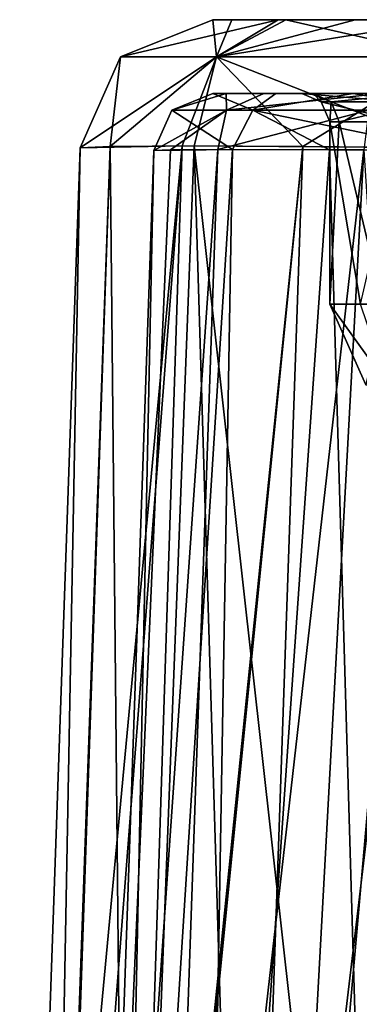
# Model space of a CAD drawing. Header units: inches. Extents: x -11.1 to 11.1, y -2.2 to 7.8.
# Tile 241 of 256: x -5.127 to -4.551, y 1.126 to 2.795. Entities that reach past the tile are written whole.
import ezdxf

# ---------------------------------------------------------------- set-up
doc = ezdxf.new("R2010")
doc.units = ezdxf.units.IN
doc.header["$LTSCALE"] = 93.866667
doc.header["$MEASUREMENT"] = 0
for name, color, linetype in [('1161', 7, 'CONTINUOUS'), ('1162', 7, 'CONTINUOUS'), ('1163', 7, 'CONTINUOUS'), ('137', 7, 'CONTINUOUS'), ('139', 7, 'CONTINUOUS'), ('1507', 7, 'CONTINUOUS'), ('1509', 7, 'CONTINUOUS'), ('337', 7, 'CONTINUOUS'), ('338', 7, 'CONTINUOUS'), ('342', 7, 'CONTINUOUS'), ('358', 7, 'CONTINUOUS'), ('359', 7, 'CONTINUOUS'), ('360', 7, 'CONTINUOUS'), ('365', 7, 'CONTINUOUS'), ('366', 7, 'CONTINUOUS'), ('5', 7, 'CONTINUOUS'), ('7', 7, 'CONTINUOUS')]:
    doc.layers.add(name, color=color, linetype=linetype)

msp = doc.modelspace()

# ---------------------------------------------------------------- linework, layer by layer
at = {"layer": '1161', "linetype": 'Continuous'}
for points in [[(-4.5485, 2.313, 9.046), (-4.4769, 2.6217, 9.1145), (-4.6005, 2.6217, 8.9745), (-4.5485, 2.313, 9.046)], [(-4.6003, 2.313, 8.8743), (-4.5485, 2.313, 9.046), (-4.6005, 2.6217, 8.9745), (-4.6003, 2.313, 8.8743)], [(-4.5847, 2.6217, 8.7884), (-4.6003, 2.313, 8.8743), (-4.6005, 2.6217, 8.9745), (-4.5847, 2.6217, 8.7884)], [(-4.5112, 2.313, 8.7187), (-4.6003, 2.313, 8.8743), (-4.5847, 2.6217, 8.7884), (-4.5112, 2.313, 8.7187)], [(-4.4392, 2.6217, 8.6713), (-4.5112, 2.313, 8.7187), (-4.5847, 2.6217, 8.7884), (-4.4392, 2.6217, 8.6713)]]:
    msp.add_3dface(points, dxfattribs=at)
at = {"layer": '1162', "linetype": 'Continuous'}
for points in [[(-4.5485, 2.313, 9.046), (-4.6003, 2.313, 8.8743), (-4.5022, 2.1761, 9.0063), (-4.5485, 2.313, 9.046)], [(-4.6003, 2.313, 8.8743), (-4.5112, 2.313, 8.7187), (-4.5396, 2.1761, 8.88), (-4.6003, 2.313, 8.8743)], [(-4.6003, 2.313, 8.8743), (-4.5396, 2.1761, 8.88), (-4.5022, 2.1761, 9.0063), (-4.6003, 2.313, 8.8743)]]:
    msp.add_3dface(points, dxfattribs=at)
at = {"layer": '1163', "linetype": 'Continuous'}
for points in [[(-4.4984, 2.67, 9.1597), (-4.6479, 2.67, 8.9904), (-4.4835, 2.656, 9.1283), (-4.4984, 2.67, 9.1597)], [(-4.6479, 2.67, 8.9904), (-4.6286, 2.67, 8.7647), (-4.615, 2.656, 8.9793), (-4.6479, 2.67, 8.9904)], [(-4.4835, 2.656, 9.1283), (-4.6479, 2.67, 8.9904), (-4.615, 2.656, 8.9793), (-4.4835, 2.656, 9.1283)], [(-4.6286, 2.67, 8.7647), (-4.4527, 2.67, 8.6232), (-4.5981, 2.656, 8.7813), (-4.6286, 2.67, 8.7647)], [(-4.615, 2.656, 8.9793), (-4.6286, 2.67, 8.7647), (-4.5981, 2.656, 8.7813), (-4.615, 2.656, 8.9793)], [(-4.6005, 2.6217, 8.9745), (-4.4769, 2.6217, 9.1145), (-4.615, 2.656, 8.9793), (-4.6005, 2.6217, 8.9745)], [(-4.4769, 2.6217, 9.1145), (-4.4835, 2.656, 9.1283), (-4.615, 2.656, 8.9793), (-4.4769, 2.6217, 9.1145)], [(-4.6005, 2.6217, 8.9745), (-4.615, 2.656, 8.9793), (-4.5981, 2.656, 8.7813), (-4.6005, 2.6217, 8.9745)], [(-4.5847, 2.6217, 8.7884), (-4.6005, 2.6217, 8.9745), (-4.5981, 2.656, 8.7813), (-4.5847, 2.6217, 8.7884)], [(-4.4527, 2.67, 8.6232), (-4.4433, 2.656, 8.6566), (-4.5981, 2.656, 8.7813), (-4.4527, 2.67, 8.6232)], [(-4.4433, 2.656, 8.6566), (-4.5847, 2.6217, 8.7884), (-4.5981, 2.656, 8.7813), (-4.4433, 2.656, 8.6566)], [(-4.4392, 2.6217, 8.6713), (-4.5847, 2.6217, 8.7884), (-4.4433, 2.656, 8.6566), (-4.4392, 2.6217, 8.6713)]]:
    msp.add_3dface(points, dxfattribs=at)
at = {"layer": '137', "linetype": 'Continuous'}
for points in [[(-5.1267, -0.3622, 6.023), (-5.1267, -0.3622, 9.027), (-5.024, 2.5779, 6.1256), (-5.1267, -0.3622, 6.023)], [(-5.024, 2.5779, 6.1256), (-5.1267, -0.3622, 9.027), (-5.024, 2.5779, 8.9244), (-5.024, 2.5779, 6.1256)]]:
    msp.add_3dface(points, dxfattribs=at)
at = {"layer": '139', "linetype": 'Continuous'}
for points in [[(-5.0085, -0.5567, 9.0338), (-5.0085, -0.5567, 6.0162), (-4.8991, 2.5735, 6.1255), (-5.0085, -0.5567, 9.0338)], [(-4.8991, 2.5735, 8.9245), (-5.0085, -0.5567, 9.0338), (-4.8991, 2.5735, 6.1255), (-4.8991, 2.5735, 8.9245)]]:
    msp.add_3dface(points, dxfattribs=at)
at = {"layer": '1507', "linetype": 'Continuous'}
for points in [[(-5.1267, -0.3622, 6.023), (-5.024, 2.5779, 6.1256), (-4.8511, 2.5811, 5.6944), (-5.1267, -0.3622, 6.023)], [(-5.1267, -0.3622, 6.023), (-4.8511, 2.5811, 5.6944), (-5.079, -0.3613, 5.7836), (-5.1267, -0.3622, 6.023)], [(-4.8511, 2.5811, 5.6944), (-4.9466, -0.3563, 5.5845), (-5.079, -0.3613, 5.7836), (-4.8511, 2.5811, 5.6944)], [(-4.6461, 2.5803, 5.5519), (-4.9466, -0.3563, 5.5845), (-4.8511, 2.5811, 5.6944), (-4.6461, 2.5803, 5.5519)], [(-4.9436, -0.3563, 5.5814), (-4.9466, -0.3563, 5.5845), (-4.6461, 2.5803, 5.5519), (-4.9436, -0.3563, 5.5814)], [(-4.9405, -0.3563, 5.5784), (-4.9436, -0.3563, 5.5814), (-4.6461, 2.5803, 5.5519), (-4.9405, -0.3563, 5.5784)], [(-4.7487, -0.3612, 5.4491), (-4.9405, -0.3563, 5.5784), (-4.6461, 2.5803, 5.5519), (-4.7487, -0.3612, 5.4491)], [(-4.3994, 2.5779, 5.501), (-4.7487, -0.3612, 5.4491), (-4.6461, 2.5803, 5.5519), (-4.3994, 2.5779, 5.501)], [(-4.3994, 2.5779, 5.501), (-4.502, -0.3622, 5.3983), (-4.7487, -0.3612, 5.4491), (-4.3994, 2.5779, 5.501)]]:
    msp.add_3dface(points, dxfattribs=at)
at = {"layer": '1509', "linetype": 'Continuous'}
for points in [[(-4.7991, 2.795, 6.1256), (-4.6884, 2.795, 5.8496), (-4.9554, 2.7319, 6.1256), (-4.7991, 2.795, 6.1256)], [(-4.9554, 2.7319, 6.1256), (-4.6884, 2.795, 5.8496), (-4.7926, 2.7319, 5.7324), (-4.9554, 2.7319, 6.1256)], [(-4.6884, 2.795, 5.8496), (-4.5574, 2.795, 5.7584), (-4.7926, 2.7319, 5.7324), (-4.6884, 2.795, 5.8496)], [(-4.5574, 2.795, 5.7584), (-4.3994, 2.795, 5.7259), (-4.7926, 2.7319, 5.7324), (-4.5574, 2.795, 5.7584)], [(-4.7926, 2.7319, 5.7324), (-4.3994, 2.795, 5.7259), (-4.3994, 2.7319, 5.5696), (-4.7926, 2.7319, 5.7324)], [(-4.8511, 2.5811, 5.6944), (-5.024, 2.5779, 6.1256), (-4.7926, 2.7319, 5.7324), (-4.8511, 2.5811, 5.6944)], [(-5.024, 2.5779, 6.1256), (-4.9554, 2.7319, 6.1256), (-4.7926, 2.7319, 5.7324), (-5.024, 2.5779, 6.1256)], [(-4.6461, 2.5803, 5.5519), (-4.8511, 2.5811, 5.6944), (-4.7926, 2.7319, 5.7324), (-4.6461, 2.5803, 5.5519)], [(-4.6461, 2.5803, 5.5519), (-4.7926, 2.7319, 5.7324), (-4.3994, 2.7319, 5.5696), (-4.6461, 2.5803, 5.5519)], [(-4.3994, 2.5779, 5.501), (-4.6461, 2.5803, 5.5519), (-4.3994, 2.7319, 5.5696), (-4.3994, 2.5779, 5.501)]]:
    msp.add_3dface(points, dxfattribs=at)
at = {"layer": '337', "linetype": 'Continuous'}
for points in [[(-4.8991, 2.5735, 6.1255), (-5.0085, -0.5567, 6.0162), (-4.9646, -0.5573, 5.8113), (-4.8991, 2.5735, 6.1255)], [(-4.8991, 2.5735, 6.1255), (-4.9646, -0.5573, 5.8113), (-4.7655, 2.5749, 5.7854), (-4.8991, 2.5735, 6.1255)], [(-4.9646, -0.5573, 5.8113), (-4.8198, -0.5575, 5.6251), (-4.7655, 2.5749, 5.7854), (-4.9646, -0.5573, 5.8113)], [(-4.7655, 2.5749, 5.7854), (-4.8198, -0.5575, 5.6251), (-4.6012, 2.5746, 5.6684), (-4.7655, 2.5749, 5.7854)], [(-4.8198, -0.5575, 5.6251), (-4.5088, -0.5567, 5.5165), (-4.6012, 2.5746, 5.6684), (-4.8198, -0.5575, 5.6251)], [(-4.5088, -0.5567, 5.5165), (-4.3995, 2.5735, 5.6259), (-4.6012, 2.5746, 5.6684), (-4.5088, -0.5567, 5.5165)]]:
    msp.add_3dface(points, dxfattribs=at)
at = {"layer": '338', "linetype": 'Continuous'}
for points in [[(-4.8999, -0.5575, 9.3448), (-5.0085, -0.5567, 9.0338), (-4.7907, 2.5749, 9.2352), (-4.8999, -0.5575, 9.3448)], [(-4.7907, 2.5749, 9.2352), (-5.0085, -0.5567, 9.0338), (-4.8706, 2.5744, 9.091), (-4.7907, 2.5749, 9.2352)], [(-5.0085, -0.5567, 9.0338), (-4.8991, 2.5735, 8.9245), (-4.8706, 2.5744, 9.091), (-5.0085, -0.5567, 9.0338)], [(-4.5431, 2.5743, 9.403), (-4.8999, -0.5575, 9.3448), (-4.7907, 2.5749, 9.2352), (-4.5431, 2.5743, 9.403)], [(-4.7137, -0.5573, 9.4896), (-4.8999, -0.5575, 9.3448), (-4.5431, 2.5743, 9.403), (-4.7137, -0.5573, 9.4896)], [(-4.4985, 1.8852, 9.4425), (-4.7137, -0.5573, 9.4896), (-4.5431, 2.5743, 9.403), (-4.4985, 1.8852, 9.4425)], [(-4.4498, 1.1328, 9.4745), (-4.7137, -0.5573, 9.4896), (-4.4985, 1.8852, 9.4425), (-4.4498, 1.1328, 9.4745)], [(-4.4498, 1.1328, 9.4745), (-4.5088, -0.5567, 9.5335), (-4.7137, -0.5573, 9.4896), (-4.4498, 1.1328, 9.4745)]]:
    msp.add_3dface(points, dxfattribs=at)
at = {"layer": '342', "linetype": 'Continuous'}
for points in [[(-5.024, 2.5779, 8.9244), (-5.1267, -0.3622, 9.027), (-5.0788, -0.3613, 9.2668), (-5.024, 2.5779, 8.9244)], [(-5.024, 2.5779, 8.9244), (-5.0788, -0.3613, 9.2668), (-4.9731, 2.5803, 9.1711), (-5.024, 2.5779, 8.9244)], [(-5.0788, -0.3613, 9.2668), (-5.0749, -0.3612, 9.2759), (-4.9731, 2.5803, 9.1711), (-5.0788, -0.3613, 9.2668)], [(-5.0749, -0.3612, 9.2759), (-4.9436, -0.3562, 9.4686), (-4.9731, 2.5803, 9.1711), (-5.0749, -0.3612, 9.2759)], [(-4.9731, 2.5803, 9.1711), (-4.9436, -0.3562, 9.4686), (-4.8306, 2.5811, 9.3761), (-4.9731, 2.5803, 9.1711)], [(-4.8306, 2.5811, 9.3761), (-4.9436, -0.3562, 9.4686), (-4.7412, -0.3613, 9.6041), (-4.8306, 2.5811, 9.3761)], [(-4.502, -0.3622, 9.6517), (-4.3994, 2.5779, 9.549), (-4.8306, 2.5811, 9.3761), (-4.502, -0.3622, 9.6517)], [(-4.502, -0.3622, 9.6517), (-4.8306, 2.5811, 9.3761), (-4.7412, -0.3613, 9.6041), (-4.502, -0.3622, 9.6517)]]:
    msp.add_3dface(points, dxfattribs=at)
at = {"layer": '358', "linetype": 'Continuous'}
for points in [[(-4.7992, 2.67, 6.1255), (-4.8687, 2.6419, 6.1255), (-4.7313, 2.6419, 5.7938), (-4.7992, 2.67, 6.1255)], [(-4.6922, 2.67, 5.8535), (-4.7992, 2.67, 6.1255), (-4.7313, 2.6419, 5.7938), (-4.6922, 2.67, 5.8535)], [(-4.561, 2.67, 5.7598), (-4.6922, 2.67, 5.8535), (-4.7313, 2.6419, 5.7938), (-4.561, 2.67, 5.7598)], [(-4.561, 2.67, 5.7598), (-4.7313, 2.6419, 5.7938), (-4.3995, 2.6419, 5.6563), (-4.561, 2.67, 5.7598)], [(-4.3995, 2.67, 5.7258), (-4.561, 2.67, 5.7598), (-4.3995, 2.6419, 5.6563), (-4.3995, 2.67, 5.7258)], [(-4.8991, 2.5735, 6.1255), (-4.7655, 2.5749, 5.7854), (-4.8687, 2.6419, 6.1255), (-4.8991, 2.5735, 6.1255)], [(-4.8687, 2.6419, 6.1255), (-4.7655, 2.5749, 5.7854), (-4.7313, 2.6419, 5.7938), (-4.8687, 2.6419, 6.1255)], [(-4.7655, 2.5749, 5.7854), (-4.6012, 2.5746, 5.6684), (-4.7313, 2.6419, 5.7938), (-4.7655, 2.5749, 5.7854)], [(-4.6012, 2.5746, 5.6684), (-4.3995, 2.5735, 5.6259), (-4.7313, 2.6419, 5.7938), (-4.6012, 2.5746, 5.6684)], [(-4.7313, 2.6419, 5.7938), (-4.3995, 2.5735, 5.6259), (-4.3995, 2.6419, 5.6563), (-4.7313, 2.6419, 5.7938)]]:
    msp.add_3dface(points, dxfattribs=at)
at = {"layer": '359', "linetype": 'Continuous'}
for points in [[(-4.7992, 2.67, 6.1255), (-4.7992, 2.67, 8.9245), (-4.8687, 2.6419, 8.9245), (-4.7992, 2.67, 6.1255)], [(-4.7992, 2.67, 6.1255), (-4.8687, 2.6419, 8.9245), (-4.8687, 2.6419, 6.1255), (-4.7992, 2.67, 6.1255)], [(-4.8991, 2.5735, 8.9245), (-4.8991, 2.5735, 6.1255), (-4.8687, 2.6419, 6.1255), (-4.8991, 2.5735, 8.9245)], [(-4.8687, 2.6419, 8.9245), (-4.8991, 2.5735, 8.9245), (-4.8687, 2.6419, 6.1255), (-4.8687, 2.6419, 8.9245)]]:
    msp.add_3dface(points, dxfattribs=at)
at = {"layer": '360', "linetype": 'Continuous'}
for points in [[(-4.7992, 2.67, 8.9245), (-4.7764, 2.67, 9.0578), (-4.8687, 2.6419, 8.9245), (-4.7992, 2.67, 8.9245)], [(-4.8687, 2.6419, 8.9245), (-4.7764, 2.67, 9.0578), (-4.7759, 2.6419, 9.2046), (-4.8687, 2.6419, 8.9245)], [(-4.7764, 2.67, 9.0578), (-4.7125, 2.67, 9.1731), (-4.7759, 2.6419, 9.2046), (-4.7764, 2.67, 9.0578)], [(-4.7125, 2.67, 9.1731), (-4.5144, 2.67, 9.3073), (-4.7759, 2.6419, 9.2046), (-4.7125, 2.67, 9.1731)], [(-4.7759, 2.6419, 9.2046), (-4.5144, 2.67, 9.3073), (-4.5344, 2.6419, 9.3739), (-4.7759, 2.6419, 9.2046)], [(-4.8706, 2.5744, 9.091), (-4.8991, 2.5735, 8.9245), (-4.7759, 2.6419, 9.2046), (-4.8706, 2.5744, 9.091)], [(-4.8991, 2.5735, 8.9245), (-4.8687, 2.6419, 8.9245), (-4.7759, 2.6419, 9.2046), (-4.8991, 2.5735, 8.9245)], [(-4.7907, 2.5749, 9.2352), (-4.8706, 2.5744, 9.091), (-4.7759, 2.6419, 9.2046), (-4.7907, 2.5749, 9.2352)], [(-4.5431, 2.5743, 9.403), (-4.7907, 2.5749, 9.2352), (-4.5344, 2.6419, 9.3739), (-4.5431, 2.5743, 9.403)], [(-4.7907, 2.5749, 9.2352), (-4.7759, 2.6419, 9.2046), (-4.5344, 2.6419, 9.3739), (-4.7907, 2.5749, 9.2352)]]:
    msp.add_3dface(points, dxfattribs=at)
at = {"layer": '365', "linetype": 'Continuous'}
for points in [[(-4.7991, 2.795, 8.9244), (-4.7991, 2.795, 6.1256), (-4.9554, 2.7319, 6.1256), (-4.7991, 2.795, 8.9244)], [(-4.9554, 2.7319, 8.9244), (-4.7991, 2.795, 8.9244), (-4.9554, 2.7319, 6.1256), (-4.9554, 2.7319, 8.9244)], [(-5.024, 2.5779, 6.1256), (-5.024, 2.5779, 8.9244), (-4.9554, 2.7319, 8.9244), (-5.024, 2.5779, 6.1256)], [(-5.024, 2.5779, 6.1256), (-4.9554, 2.7319, 8.9244), (-4.9554, 2.7319, 6.1256), (-5.024, 2.5779, 6.1256)]]:
    msp.add_3dface(points, dxfattribs=at)
at = {"layer": '366', "linetype": 'Continuous'}
for points in [[(-4.7991, 2.795, 8.9244), (-4.9554, 2.7319, 8.9244), (-4.7926, 2.7319, 9.3176), (-4.7991, 2.795, 8.9244)], [(-4.7666, 2.795, 9.0824), (-4.7991, 2.795, 8.9244), (-4.7926, 2.7319, 9.3176), (-4.7666, 2.795, 9.0824)], [(-4.6754, 2.795, 9.2134), (-4.7666, 2.795, 9.0824), (-4.7926, 2.7319, 9.3176), (-4.6754, 2.795, 9.2134)], [(-4.3994, 2.7319, 9.4804), (-4.6754, 2.795, 9.2134), (-4.7926, 2.7319, 9.3176), (-4.3994, 2.7319, 9.4804)], [(-4.3994, 2.795, 9.3241), (-4.6754, 2.795, 9.2134), (-4.3994, 2.7319, 9.4804), (-4.3994, 2.795, 9.3241)], [(-5.024, 2.5779, 8.9244), (-4.9731, 2.5803, 9.1711), (-4.9554, 2.7319, 8.9244), (-5.024, 2.5779, 8.9244)], [(-4.9731, 2.5803, 9.1711), (-4.8306, 2.5811, 9.3761), (-4.7926, 2.7319, 9.3176), (-4.9731, 2.5803, 9.1711)], [(-4.9554, 2.7319, 8.9244), (-4.9731, 2.5803, 9.1711), (-4.7926, 2.7319, 9.3176), (-4.9554, 2.7319, 8.9244)], [(-4.8306, 2.5811, 9.3761), (-4.3994, 2.5779, 9.549), (-4.7926, 2.7319, 9.3176), (-4.8306, 2.5811, 9.3761)], [(-4.3994, 2.5779, 9.549), (-4.3994, 2.7319, 9.4804), (-4.7926, 2.7319, 9.3176), (-4.3994, 2.5779, 9.549)]]:
    msp.add_3dface(points, dxfattribs=at)
at = {"layer": '5', "linetype": 'Continuous'}
for points in [[(-4.7991, 2.795, 8.9244), (-4.7666, 2.795, 9.0824), (-4.7991, 2.795, 6.1256), (-4.7991, 2.795, 8.9244)], [(-4.7991, 2.795, 6.1256), (-4.7666, 2.795, 9.0824), (-4.6884, 2.795, 5.8496), (-4.7991, 2.795, 6.1256)], [(-4.7666, 2.795, 9.0824), (-4.6754, 2.795, 9.2134), (-4.6884, 2.795, 5.8496), (-4.7666, 2.795, 9.0824)], [(-4.6884, 2.795, 5.8496), (-4.6754, 2.795, 9.2134), (-4.5574, 2.795, 5.7584), (-4.6884, 2.795, 5.8496)], [(-4.6754, 2.795, 9.2134), (-4.3994, 2.795, 9.3241), (-4.498, 2.795, 8.9), (-4.6754, 2.795, 9.2134)], [(-4.5574, 2.795, 5.7584), (-4.6754, 2.795, 9.2134), (-4.498, 2.795, 8.9), (-4.5574, 2.795, 5.7584)], [(-4.3994, 2.795, 5.7259), (-4.5574, 2.795, 5.7584), (-4.4365, 2.795, 8.7935), (-4.3994, 2.795, 5.7259)], [(-4.4365, 2.795, 8.7935), (-4.5574, 2.795, 5.7584), (-4.498, 2.795, 8.9), (-4.4365, 2.795, 8.7935)]]:
    msp.add_3dface(points, dxfattribs=at)
at = {"layer": '7', "linetype": 'Continuous'}
for points in [[(-4.7992, 2.67, 6.1255), (-4.6922, 2.67, 5.8535), (-4.7992, 2.67, 8.9245), (-4.7992, 2.67, 6.1255)], [(-4.7992, 2.67, 8.9245), (-4.6922, 2.67, 5.8535), (-4.7764, 2.67, 9.0578), (-4.7992, 2.67, 8.9245)], [(-4.7764, 2.67, 9.0578), (-4.6922, 2.67, 5.8535), (-4.7125, 2.67, 9.1731), (-4.7764, 2.67, 9.0578)], [(-4.7125, 2.67, 9.1731), (-4.6922, 2.67, 5.8535), (-4.6479, 2.67, 8.9904), (-4.7125, 2.67, 9.1731)], [(-4.5144, 2.67, 9.3073), (-4.7125, 2.67, 9.1731), (-4.6479, 2.67, 8.9904), (-4.5144, 2.67, 9.3073)], [(-4.6922, 2.67, 5.8535), (-4.561, 2.67, 5.7598), (-4.6479, 2.67, 8.9904), (-4.6922, 2.67, 5.8535)], [(-4.6479, 2.67, 8.9904), (-4.561, 2.67, 5.7598), (-4.6286, 2.67, 8.7647), (-4.6479, 2.67, 8.9904)], [(-4.4984, 2.67, 9.1597), (-4.5144, 2.67, 9.3073), (-4.6479, 2.67, 8.9904), (-4.4984, 2.67, 9.1597)], [(-4.6286, 2.67, 8.7647), (-4.561, 2.67, 5.7598), (-4.4527, 2.67, 8.6232), (-4.6286, 2.67, 8.7647)], [(-4.561, 2.67, 5.7598), (-4.3995, 2.67, 5.7258), (-4.4527, 2.67, 8.6232), (-4.561, 2.67, 5.7598)]]:
    msp.add_3dface(points, dxfattribs=at)

doc.saveas('drawing.dxf')
